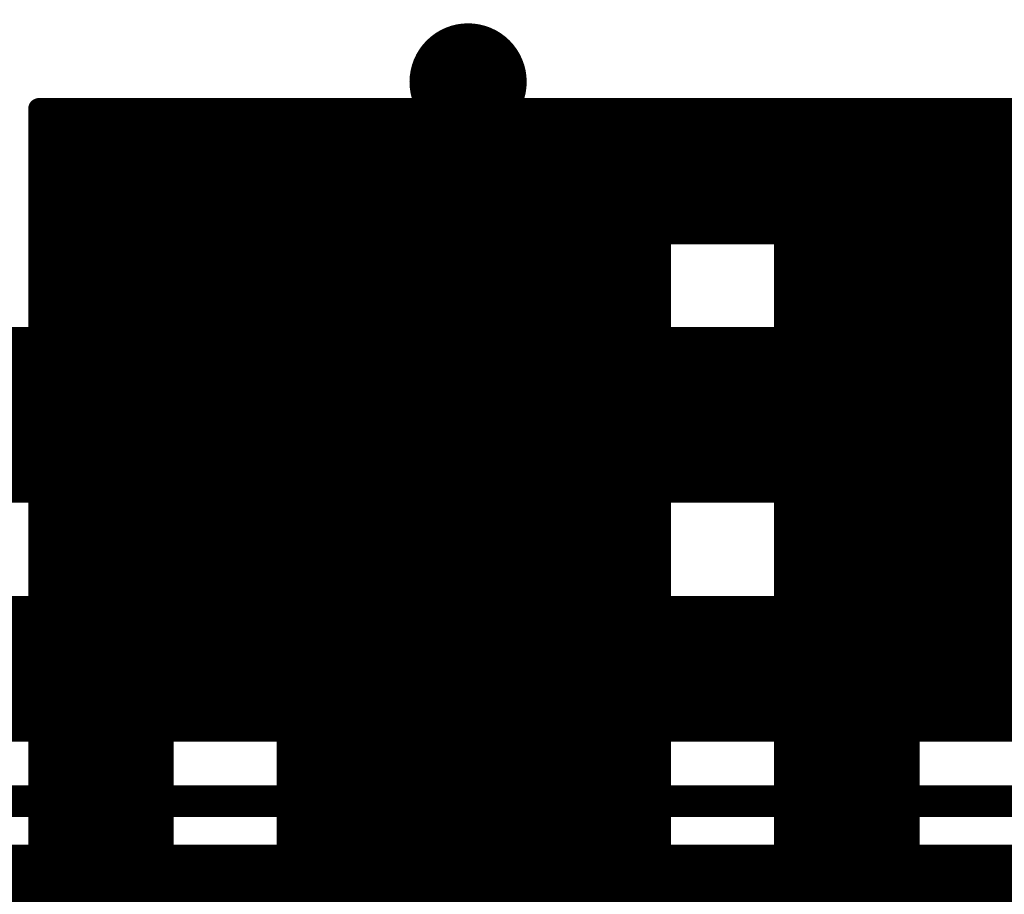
# Model space of a CAD drawing. Extents: x -13 to 79, y -40 to 78.
# Tile 86 of 96: x 30.88 to 35.58, y 40.58 to 44.75. Entities that reach past the tile are written whole.
import ezdxf

# ---------------------------------------------------------------- set-up
doc = ezdxf.new("R2010")
doc.units = 0
for name, color, linetype in [('16', 175, 'CONTINUOUS'), ('18', 82, 'CONTINUOUS'), ('21', 253, 'CONTINUOUS')]:
    doc.layers.add(name, color=color, linetype=linetype)

# ---------------------------------------------------------------- blocks, each defined once
blk = doc.blocks.new('ROUNDV')
at = {"const_width": 0.5}
blk.add_lwpolyline([(0, -0.25, 1), (0, 0.25, 1), (0, -0.25)], format="xyb", dxfattribs=at)

msp = doc.modelspace()

# ---------------------------------------------------------------- linework, layer by layer
at = {"layer": '16'}
for points, const_width in [([(50.165, 43.18), (24.765, 43.18)], 0.2032), ([(50.8, 42.545), (25.4, 42.545)], 0.2032), ([(22.606, 41.783), (51.435, 41.783)], 0.4064), ([(14.605, 41.021), (43.942, 41.021)], 0.1524)]:
    msp.add_lwpolyline(points, dxfattribs=dict(at, const_width=const_width))
at = {"layer": '21'}
for points, const_width in [([(32.385, 61.595, 0.4142), (3.175, 32.385)], 3.048), ([(30.9993, 44.3222, 1), (30.9485, 44.3222)], 0.0508), ([(30.9739, 44.3476, 1), (30.9739, 44.2968)], 0.0508), ([(30.9935, 44.3476, 1), (30.9935, 44.2968)], 0.0508), ([(31.0115, 44.3042, 1), (30.9755, 44.3401)], 0.0508), ([(30.9935, 44.2968, 1), (30.9935, 44.3476)], 0.0508), ([(31.1349, 44.3476, 1), (31.1349, 44.2968)], 0.0508), ([(31.1529, 44.3042, 1), (31.1169, 44.3401)], 0.0508), ([(31.1349, 44.2968, 1), (31.1349, 44.3476)], 0.0508), ([(31.2763, 44.3476, 1), (31.2763, 44.2968)], 0.0508), ([(31.2943, 44.3042, 1), (31.2584, 44.3401)], 0.0508), ([(31.2763, 44.2968, 1), (31.2763, 44.3476)], 0.0508), ([(31.4178, 44.3476, 1), (31.4178, 44.2968)], 0.0508), ([(31.4357, 44.3042, 1), (31.3998, 44.3401)], 0.0508), ([(31.4178, 44.2968, 1), (31.4178, 44.3476)], 0.0508), ([(31.5592, 44.3476, 1), (31.5592, 44.2968)], 0.0508), ([(31.5771, 44.3042, 1), (31.5412, 44.3401)], 0.0508), ([(31.5592, 44.2968, 1), (31.5592, 44.3476)], 0.0508), ([(31.7006, 44.3476, 1), (31.7006, 44.2968)], 0.0508), ([(31.7186, 44.3042, 1), (31.6826, 44.3401)], 0.0508), ([(31.7006, 44.2968, 1), (31.7006, 44.3476)], 0.0508), ([(31.842, 44.3476, 1), (31.842, 44.2968)], 0.0508), ([(31.86, 44.3042, 1), (31.8241, 44.3401)], 0.0508), ([(31.842, 44.2968, 1), (31.842, 44.3476)], 0.0508), ([(31.9834, 44.3476, 1), (31.9834, 44.2968)], 0.0508), ([(32.0014, 44.3042, 1), (31.9655, 44.3401)], 0.0508), ([(31.9834, 44.2968, 1), (31.9834, 44.3476)], 0.0508), ([(32.1249, 44.3476, 1), (32.1249, 44.2968)], 0.0508), ([(32.1428, 44.3042, 1), (32.1069, 44.3401)], 0.0508), ([(32.1249, 44.2968, 1), (32.1249, 44.3476)], 0.0508), ([(32.2663, 44.3476, 1), (32.2663, 44.2968)], 0.0508), ([(32.2842, 44.3042, 1), (32.2483, 44.3401)], 0.0508), ([(32.2663, 44.2968, 1), (32.2663, 44.3476)], 0.0508), ([(32.4077, 44.3476, 1), (32.4077, 44.2968)], 0.0508), ([(32.4257, 44.3042, 1), (32.3897, 44.3401)], 0.0508), ([(32.4077, 44.2968, 1), (32.4077, 44.3476)], 0.0508), ([(32.5491, 44.3476, 1), (32.5491, 44.2968)], 0.0508), ([(32.5671, 44.3042, 1), (32.5312, 44.3401)], 0.0508), ([(32.5491, 44.2968, 1), (32.5491, 44.3476)], 0.0508), ([(32.6905, 44.3476, 1), (32.6905, 44.2968)], 0.0508), ([(32.7085, 44.3042, 1), (32.6726, 44.3401)], 0.0508), ([(32.6905, 44.2968, 1), (32.6905, 44.3476)], 0.0508), ([(32.832, 44.3476, 1), (32.832, 44.2968)], 0.0508), ([(32.8499, 44.3042, 1), (32.814, 44.3401)], 0.0508), ([(32.832, 44.2968, 1), (32.832, 44.3476)], 0.0508), ([(32.9734, 44.3476, 1), (32.9734, 44.2968)], 0.0508), ([(32.9914, 44.3042, 1), (32.9554, 44.3401)], 0.0508), ([(32.9734, 44.2968, 1), (32.9734, 44.3476)], 0.0508), ([(33.1148, 44.3476, 1), (33.1148, 44.2968)], 0.0508), ([(33.1328, 44.3042, 1), (33.0968, 44.3401)], 0.0508), ([(33.1148, 44.2968, 1), (33.1148, 44.3476)], 0.0508), ([(33.2562, 44.3476, 1), (33.2562, 44.2968)], 0.0508), ([(33.2742, 44.3042, 1), (33.2383, 44.3401)], 0.0508), ([(33.2562, 44.2968, 1), (33.2562, 44.3476)], 0.0508), ([(33.3976, 44.3476, 1), (33.3976, 44.2968)], 0.0508), ([(33.4156, 44.3042, 1), (33.3797, 44.3401)], 0.0508), ([(33.3976, 44.2968, 1), (33.3976, 44.3476)], 0.0508), ([(33.5391, 44.3476, 1), (33.5391, 44.2968)], 0.0508), ([(33.557, 44.3042, 1), (33.5211, 44.3401)], 0.0508), ([(33.5391, 44.2968, 1), (33.5391, 44.3476)], 0.0508), ([(33.6805, 44.3476, 1), (33.6805, 44.2968)], 0.0508), ([(33.6985, 44.3042, 1), (33.6625, 44.3401)], 0.0508), ([(33.6805, 44.2968, 1), (33.6805, 44.3476)], 0.0508), ([(33.8219, 44.3476, 1), (33.8219, 44.2968)], 0.0508), ([(33.8399, 44.3042, 1), (33.804, 44.3401)], 0.0508), ([(33.8219, 44.2968, 1), (33.8219, 44.3476)], 0.0508), ([(33.9633, 44.3476, 1), (33.9633, 44.2968)], 0.0508), ([(33.9813, 44.3042, 1), (33.9454, 44.3401)], 0.0508), ([(33.9633, 44.2968, 1), (33.9633, 44.3476)], 0.0508), ([(34.1048, 44.3476, 1), (34.1048, 44.2968)], 0.0508), ([(34.1227, 44.3042, 1), (34.0868, 44.3401)], 0.0508), ([(34.1048, 44.2968, 1), (34.1048, 44.3476)], 0.0508), ([(34.2462, 44.3476, 1), (34.2462, 44.2968)], 0.0508), ([(34.2641, 44.3042, 1), (34.2282, 44.3401)], 0.0508), ([(34.2462, 44.2968, 1), (34.2462, 44.3476)], 0.0508), ([(34.3876, 44.3476, 1), (34.3876, 44.2968)], 0.0508), ([(34.4056, 44.3042, 1), (34.3696, 44.3401)], 0.0508), ([(34.3876, 44.2968, 1), (34.3876, 44.3476)], 0.0508), ([(34.529, 44.3476, 1), (34.529, 44.2968)], 0.0508), ([(34.547, 44.3042, 1), (34.5111, 44.3401)], 0.0508), ([(34.529, 44.2968, 1), (34.529, 44.3476)], 0.0508), ([(34.6704, 44.3476, 1), (34.6704, 44.2968)], 0.0508), ([(34.6884, 44.3042, 1), (34.6525, 44.3401)], 0.0508), ([(34.6704, 44.2968, 1), (34.6704, 44.3476)], 0.0508), ([(34.8119, 44.3476, 1), (34.8119, 44.2968)], 0.0508), ([(34.8298, 44.3042, 1), (34.7939, 44.3401)], 0.0508), ([(34.8119, 44.2968, 1), (34.8119, 44.3476)], 0.0508), ([(34.9533, 44.3476, 1), (34.9533, 44.2968)], 0.0508), ([(34.9713, 44.3042, 1), (34.9353, 44.3401)], 0.0508), ([(34.9533, 44.2968, 1), (34.9533, 44.3476)], 0.0508), ([(35.0947, 44.3476, 1), (35.0947, 44.2968)], 0.0508), ([(35.1127, 44.3042, 1), (35.0767, 44.3401)], 0.0508), ([(35.0947, 44.2968, 1), (35.0947, 44.3476)], 0.0508), ([(35.2361, 44.3476, 1), (35.2361, 44.2968)], 0.0508), ([(35.2541, 44.3042, 1), (35.2182, 44.3401)], 0.0508), ([(35.2361, 44.2968, 1), (35.2361, 44.3476)], 0.0508), ([(35.3775, 44.3476, 1), (35.3775, 44.2968)], 0.0508), ([(35.3955, 44.3042, 1), (35.3596, 44.3401)], 0.0508), ([(35.3775, 44.2968, 1), (35.3775, 44.3476)], 0.0508), ([(35.519, 44.3476, 1), (35.519, 44.2968)], 0.0508), ([(35.5369, 44.3042, 1), (35.501, 44.3401)], 0.0508), ([(35.519, 44.2968, 1), (35.519, 44.3476)], 0.0508), ([(30.9993, 44.3025, 1), (30.9485, 44.3025)], 0.0508), ([(30.9559, 44.3205, 1), (30.9918, 44.2846)], 0.0508), ([(30.9485, 44.3025, 1), (30.9993, 44.3025)], 0.0508), ([(30.9993, 44.1611, 1), (30.9485, 44.1611)], 0.0508), ([(30.9559, 44.1791, 1), (30.9918, 44.1432)], 0.0508), ([(30.9485, 44.1611, 1), (30.9993, 44.1611)], 0.0508), ([(30.9559, 44.0377, 1), (30.9918, 44.0017)], 0.0508), ([(30.9993, 44.0197, 1), (30.9485, 44.0197)], 0.0508), ([(30.9485, 44.0197, 1), (30.9993, 44.0197)], 0.0508), ([(30.9993, 43.8783, 1), (30.9485, 43.8783)], 0.0508), ([(30.9559, 43.8962, 1), (30.9918, 43.8603)], 0.0508), ([(30.9485, 43.8783, 1), (30.9993, 43.8783)], 0.0508), ([(30.9993, 43.7369, 1), (30.9485, 43.7369)], 0.0508), ([(30.9559, 43.7548, 1), (30.9918, 43.7189)], 0.0508), ([(30.9485, 43.7369, 1), (30.9993, 43.7369)], 0.0508), ([(33.9361, 43.7512, 1), (33.9361, 43.7004)], 0.0508), ([(33.9615, 43.7258, 1), (33.9107, 43.7258)], 0.0508), ([(34.074, 43.7512, 1), (34.074, 43.7004)], 0.0508), ([(34.0561, 43.7437, 1), (34.092, 43.7078)], 0.0508), ([(34.074, 43.7004, 1), (34.074, 43.7512)], 0.0508), ([(34.2154, 43.7512, 1), (34.2154, 43.7004)], 0.0508), ([(34.1975, 43.7437, 1), (34.2334, 43.7078)], 0.0508), ([(34.2154, 43.7004, 1), (34.2154, 43.7512)], 0.0508), ([(34.3569, 43.7512, 1), (34.3569, 43.7004)], 0.0508), ([(34.3389, 43.7437, 1), (34.3748, 43.7078)], 0.0508), ([(34.3569, 43.7004, 1), (34.3569, 43.7512)], 0.0508), ([(34.4983, 43.7512, 1), (34.4983, 43.7004)], 0.0508), ([(34.4803, 43.7437, 1), (34.5163, 43.7078)], 0.0508), ([(34.4983, 43.7004, 1), (34.4983, 43.7512)], 0.0508), ([(34.554, 43.7258, 1), (34.5032, 43.7258)], 0.0508), ([(34.5286, 43.7004, 1), (34.5286, 43.7512)], 0.0508), ([(34.554, 43.6146, 1), (34.5032, 43.6146)], 0.0508), ([(34.5106, 43.6326, 1), (34.5465, 43.5967)], 0.0508), ([(30.9993, 43.5954, 1), (30.9485, 43.5954)], 0.0508), ([(30.9559, 43.6134, 1), (30.9918, 43.5775)], 0.0508), ([(30.9485, 43.5954, 1), (30.9993, 43.5954)], 0.0508), ([(33.9615, 43.5879, 1), (33.9107, 43.5879)], 0.0508), ([(33.9107, 43.5879, 1), (33.9615, 43.5879)], 0.0508), ([(33.9541, 43.5699, 1), (33.9181, 43.6058)], 0.0508), ([(34.5032, 43.6146, 1), (34.554, 43.6146)], 0.0508), ([(34.5106, 43.4912, 1), (34.5465, 43.4552)], 0.0508), ([(34.554, 43.4732, 1), (34.5032, 43.4732)], 0.0508), ([(30.9993, 43.454, 1), (30.9485, 43.454)], 0.0508), ([(30.9559, 43.472, 1), (30.9918, 43.4361)], 0.0508), ([(30.9485, 43.454, 1), (30.9993, 43.454)], 0.0508), ([(33.9615, 43.4464, 1), (33.9107, 43.4464)], 0.0508), ([(33.9107, 43.4464, 1), (33.9615, 43.4464)], 0.0508), ([(33.9541, 43.4285, 1), (33.9181, 43.4644)], 0.0508), ([(34.5032, 43.4732, 1), (34.554, 43.4732)], 0.0508), ([(34.5106, 43.3498, 1), (34.5465, 43.3138)], 0.0508), ([(34.554, 43.3318, 1), (34.5032, 43.3318)], 0.0508), ([(30.9559, 43.3306, 1), (30.9918, 43.2946)], 0.0508), ([(30.9993, 43.3126, 1), (30.9485, 43.3126)], 0.0508), ([(30.9485, 43.3126, 1), (30.9993, 43.3126)], 0.0508), ([(33.9615, 43.305, 1), (33.9107, 43.305)], 0.0508), ([(33.9107, 43.305, 1), (33.9615, 43.305)], 0.0508), ([(33.9541, 43.287, 1), (33.9181, 43.323)], 0.0508), ([(34.5032, 43.3318, 1), (34.554, 43.3318)], 0.0508), ([(34.554, 43.1904, 1), (34.5032, 43.1904)], 0.0508), ([(34.5106, 43.2083, 1), (34.5465, 43.1724)], 0.0508), ([(30.936, 43.1587, 1), (30.936, 43.1079)], 0.0508), ([(30.954, 43.1154, 1), (30.918, 43.1513)], 0.0508), ([(30.936, 43.1079, 1), (30.936, 43.1587)], 0.0508), ([(30.9993, 43.1712, 1), (30.9485, 43.1712)], 0.0508), ([(30.9559, 43.1891, 1), (30.9918, 43.1532)], 0.0508), ([(30.9485, 43.1712, 1), (30.9993, 43.1712)], 0.0508), ([(30.9739, 43.1079, 1), (30.9739, 43.1587)], 0.0508), ([(33.9615, 43.1636, 1), (33.9107, 43.1636)], 0.0508), ([(33.9107, 43.1636, 1), (33.9615, 43.1636)], 0.0508), ([(33.9361, 43.1587, 1), (33.9361, 43.1079)], 0.0508), ([(33.9541, 43.1456, 1), (33.9181, 43.1815)], 0.0508), ([(34.0473, 43.1587, 1), (34.0473, 43.1079)], 0.0508), ([(34.0652, 43.1154, 1), (34.0293, 43.1513)], 0.0508), ([(34.0473, 43.1079, 1), (34.0473, 43.1587)], 0.0508), ([(34.1887, 43.1587, 1), (34.1887, 43.1079)], 0.0508), ([(34.2067, 43.1154, 1), (34.1707, 43.1513)], 0.0508), ([(34.1887, 43.1079, 1), (34.1887, 43.1587)], 0.0508), ([(34.3301, 43.1587, 1), (34.3301, 43.1079)], 0.0508), ([(34.3481, 43.1154, 1), (34.3121, 43.1513)], 0.0508), ([(34.3301, 43.1079, 1), (34.3301, 43.1587)], 0.0508), ([(34.4715, 43.1587, 1), (34.4715, 43.1079)], 0.0508), ([(34.4895, 43.1154, 1), (34.4536, 43.1513)], 0.0508), ([(34.4715, 43.1079, 1), (34.4715, 43.1587)], 0.0508), ([(34.5032, 43.1904, 1), (34.554, 43.1904)], 0.0508), ([(34.5286, 43.1079, 1), (34.5286, 43.1587)], 0.0508), ([(30.9485, 43.1333, 1), (30.9993, 43.1333)], 0.0508), ([(33.9107, 43.1333, 1), (33.9615, 43.1333)], 0.0508), ([(34.5032, 43.1333, 1), (34.554, 43.1333)], 0.0508), ([(30.9092, 42.5662, 1), (30.9092, 42.5155)], 0.0508), ([(30.8912, 42.5588, 1), (30.9272, 42.5229)], 0.0508), ([(30.9092, 42.5155, 1), (30.9092, 42.5662)], 0.0508), ([(30.9993, 42.5408, 1), (30.9485, 42.5408)], 0.0508), ([(30.9739, 42.5155, 1), (30.9739, 42.5662)], 0.0508), ([(33.9615, 42.5408, 1), (33.9107, 42.5408)], 0.0508), ([(33.9361, 42.5662, 1), (33.9361, 42.5155)], 0.0508), ([(34.0205, 42.5662, 1), (34.0205, 42.5155)], 0.0508), ([(34.0025, 42.5588, 1), (34.0384, 42.5229)], 0.0508), ([(34.0205, 42.5155, 1), (34.0205, 42.5662)], 0.0508), ([(34.1439, 42.5588, 1), (34.1799, 42.5229)], 0.0508), ([(34.1619, 42.5662, 1), (34.1619, 42.5155)], 0.0508), ([(34.1619, 42.5155, 1), (34.1619, 42.5662)], 0.0508), ([(34.3033, 42.5662, 1), (34.3033, 42.5155)], 0.0508), ([(34.2854, 42.5588, 1), (34.3213, 42.5229)], 0.0508), ([(34.3033, 42.5155, 1), (34.3033, 42.5662)], 0.0508), ([(34.4447, 42.5662, 1), (34.4447, 42.5155)], 0.0508), ([(34.4268, 42.5588, 1), (34.4627, 42.5229)], 0.0508), ([(34.4447, 42.5155, 1), (34.4447, 42.5662)], 0.0508), ([(34.554, 42.5408, 1), (34.5032, 42.5408)], 0.0508), ([(34.5286, 42.5155, 1), (34.5286, 42.5662)], 0.0508), ([(34.554, 42.4833, 1), (34.5032, 42.4833)], 0.0508), ([(34.5106, 42.5012, 1), (34.5465, 42.4653)], 0.0508), ([(30.9993, 42.4641, 1), (30.9485, 42.4641)], 0.0508), ([(30.9559, 42.482, 1), (30.9918, 42.4461)], 0.0508), ([(30.9485, 42.4641, 1), (30.9993, 42.4641)], 0.0508), ([(33.9615, 42.4565, 1), (33.9107, 42.4565)], 0.0508), ([(33.9107, 42.4565, 1), (33.9615, 42.4565)], 0.0508), ([(33.9541, 42.4385, 1), (33.9181, 42.4744)], 0.0508), ([(34.5032, 42.4833, 1), (34.554, 42.4833)], 0.0508), ([(34.554, 42.3418, 1), (34.5032, 42.3418)], 0.0508), ([(34.5106, 42.3598, 1), (34.5465, 42.3239)], 0.0508), ([(30.9993, 42.3226, 1), (30.9485, 42.3226)], 0.0508), ([(30.9559, 42.3406, 1), (30.9918, 42.3047)], 0.0508), ([(30.9485, 42.3226, 1), (30.9993, 42.3226)], 0.0508), ([(33.9615, 42.3151, 1), (33.9107, 42.3151)], 0.0508), ([(33.9107, 42.3151, 1), (33.9615, 42.3151)], 0.0508), ([(33.9541, 42.2971, 1), (33.9181, 42.333)], 0.0508), ([(34.5032, 42.3418, 1), (34.554, 42.3418)], 0.0508), ([(34.554, 42.2004, 1), (34.5032, 42.2004)], 0.0508), ([(34.5106, 42.2184, 1), (34.5465, 42.1825)], 0.0508), ([(30.9993, 42.1812, 1), (30.9485, 42.1812)], 0.0508), ([(30.9559, 42.1992, 1), (30.9918, 42.1633)], 0.0508), ([(30.9485, 42.1812, 1), (30.9993, 42.1812)], 0.0508), ([(33.9615, 42.1736, 1), (33.9107, 42.1736)], 0.0508), ([(33.9107, 42.1736, 1), (33.9615, 42.1736)], 0.0508), ([(33.9541, 42.1557, 1), (33.9181, 42.1916)], 0.0508), ([(34.5032, 42.2004, 1), (34.554, 42.2004)], 0.0508), ([(34.5106, 42.077, 1), (34.5465, 42.041)], 0.0508), ([(34.554, 42.059, 1), (34.5032, 42.059)], 0.0508), ([(30.9559, 42.0578, 1), (30.9918, 42.0218)], 0.0508), ([(30.9993, 42.0398, 1), (30.9485, 42.0398)], 0.0508), ([(30.9485, 42.0398, 1), (30.9993, 42.0398)], 0.0508), ([(33.9615, 42.0322, 1), (33.9107, 42.0322)], 0.0508), ([(33.9107, 42.0322, 1), (33.9615, 42.0322)], 0.0508), ([(33.9541, 42.0142, 1), (33.9181, 42.0502)], 0.0508), ([(34.5032, 42.059, 1), (34.554, 42.059)], 0.0508), ([(30.8825, 41.9738, 1), (30.8825, 41.923)], 0.0508), ([(30.9004, 41.9304, 1), (30.8645, 41.9664)], 0.0508), ([(30.8825, 41.923, 1), (30.8825, 41.9738)], 0.0508), ([(30.9485, 41.9484, 1), (30.9993, 41.9484)], 0.0508), ([(30.9739, 41.923, 1), (30.9739, 41.9738)], 0.0508), ([(33.9361, 41.9738, 1), (33.9361, 41.923)], 0.0508), ([(33.9107, 41.9484, 1), (33.9615, 41.9484)], 0.0508), ([(33.9937, 41.9738, 1), (33.9937, 41.923)], 0.0508), ([(34.0117, 41.9304, 1), (33.9758, 41.9664)], 0.0508), ([(33.9937, 41.923, 1), (33.9937, 41.9738)], 0.0508), ([(34.1352, 41.9738, 1), (34.1352, 41.923)], 0.0508), ([(34.1531, 41.9304, 1), (34.1172, 41.9664)], 0.0508), ([(34.1352, 41.923, 1), (34.1352, 41.9738)], 0.0508), ([(34.2766, 41.9738, 1), (34.2766, 41.923)], 0.0508), ([(34.2945, 41.9304, 1), (34.2586, 41.9664)], 0.0508), ([(34.2766, 41.923, 1), (34.2766, 41.9738)], 0.0508), ([(34.418, 41.9738, 1), (34.418, 41.923)], 0.0508), ([(34.436, 41.9304, 1), (34.4, 41.9664)], 0.0508), ([(34.418, 41.923, 1), (34.418, 41.9738)], 0.0508), ([(34.5032, 41.9484, 1), (34.554, 41.9484)], 0.0508), ([(34.5286, 41.923, 1), (34.5286, 41.9738)], 0.0508), ([(30.8377, 41.3739, 1), (30.8737, 41.338)], 0.0508), ([(30.8557, 41.3306, 1), (30.8557, 41.3814)], 0.0508), ([(30.9993, 41.356, 1), (30.9485, 41.356)], 0.0508), ([(30.9739, 41.3306, 1), (30.9739, 41.3814)], 0.0508), ([(31.5663, 41.3814, 1), (31.5663, 41.3306)], 0.0508), ([(31.5917, 41.356, 1), (31.5409, 41.356)], 0.0508), ([(31.7042, 41.3814, 1), (31.7042, 41.3306)], 0.0508), ([(31.6863, 41.3739, 1), (31.7222, 41.338)], 0.0508), ([(31.7042, 41.3306, 1), (31.7042, 41.3814)], 0.0508), ([(31.8457, 41.3814, 1), (31.8457, 41.3306)], 0.0508), ([(31.8277, 41.3739, 1), (31.8636, 41.338)], 0.0508), ([(31.8457, 41.3306, 1), (31.8457, 41.3814)], 0.0508), ([(31.9871, 41.3814, 1), (31.9871, 41.3306)], 0.0508), ([(31.9691, 41.3739, 1), (32.005, 41.338)], 0.0508), ([(31.9871, 41.3306, 1), (31.9871, 41.3814)], 0.0508), ([(32.1285, 41.3814, 1), (32.1285, 41.3306)], 0.0508), ([(32.1105, 41.3739, 1), (32.1465, 41.338)], 0.0508), ([(32.1285, 41.3306, 1), (32.1285, 41.3814)], 0.0508), ([(32.1842, 41.356, 1), (32.1334, 41.356)], 0.0508), ([(32.1588, 41.3306, 1), (32.1588, 41.3814)], 0.0508), ([(33.9361, 41.3814, 1), (33.9361, 41.3306)], 0.0508), ([(33.9615, 41.356, 1), (33.9107, 41.356)], 0.0508), ([(33.967, 41.3814, 1), (33.967, 41.3306)], 0.0508), ([(33.949, 41.3739, 1), (33.9849, 41.338)], 0.0508), ([(33.967, 41.3306, 1), (33.967, 41.3814)], 0.0508), ([(34.1084, 41.3814, 1), (34.1084, 41.3306)], 0.0508), ([(34.0904, 41.3739, 1), (34.1264, 41.338)], 0.0508), ([(34.1084, 41.3306, 1), (34.1084, 41.3814)], 0.0508), ([(34.2498, 41.3814, 1), (34.2498, 41.3306)], 0.0508), ([(34.2319, 41.3739, 1), (34.2678, 41.338)], 0.0508), ([(34.2498, 41.3306, 1), (34.2498, 41.3814)], 0.0508), ([(34.3912, 41.3814, 1), (34.3912, 41.3306)], 0.0508), ([(34.3733, 41.3739, 1), (34.4092, 41.338)], 0.0508), ([(34.3912, 41.3306, 1), (34.3912, 41.3814)], 0.0508), ([(34.554, 41.356, 1), (34.5032, 41.356)], 0.0508), ([(34.554, 41.3519, 1), (34.5032, 41.3519)], 0.0508), ([(34.5286, 41.3306, 1), (34.5286, 41.3814)], 0.0508), ([(35.121, 41.3814, 1), (35.121, 41.3306)], 0.0508), ([(35.1464, 41.356, 1), (35.0956, 41.356)], 0.0508), ([(35.2398, 41.3814, 1), (35.2398, 41.3306)], 0.0508), ([(35.2218, 41.3739, 1), (35.2577, 41.338)], 0.0508), ([(35.2398, 41.3306, 1), (35.2398, 41.3814)], 0.0508), ([(35.3812, 41.3814, 1), (35.3812, 41.3306)], 0.0508), ([(35.3632, 41.3739, 1), (35.3992, 41.338)], 0.0508), ([(35.3812, 41.3306, 1), (35.3812, 41.3814)], 0.0508), ([(35.5226, 41.3814, 1), (35.5226, 41.3306)], 0.0508), ([(35.5046, 41.3739, 1), (35.5406, 41.338)], 0.0508), ([(35.5226, 41.3306, 1), (35.5226, 41.3814)], 0.0508), ([(30.9559, 41.3507, 1), (30.9918, 41.3147)], 0.0508), ([(30.9993, 41.3327, 1), (30.9485, 41.3327)], 0.0508), ([(30.9485, 41.3327, 1), (30.9993, 41.3327)], 0.0508), ([(33.9615, 41.3251, 1), (33.9107, 41.3251)], 0.0508), ([(33.9541, 41.3071, 1), (33.9181, 41.3431)], 0.0508), ([(34.5106, 41.3699, 1), (34.5465, 41.3339)], 0.0508), ([(34.5032, 41.3519, 1), (34.554, 41.3519)], 0.0508), ([(33.9107, 41.3251, 1), (33.9615, 41.3251)], 0.0508), ([(31.5917, 41.2181, 1), (31.5409, 41.2181)], 0.0508), ([(31.5843, 41.2001, 1), (31.5484, 41.236)], 0.0508), ([(32.1408, 41.2628, 1), (32.1767, 41.2268)], 0.0508), ([(32.1842, 41.2448, 1), (32.1334, 41.2448)], 0.0508), ([(32.1334, 41.2448, 1), (32.1842, 41.2448)], 0.0508), ([(34.554, 41.2105, 1), (34.5032, 41.2105)], 0.0508), ([(35.1464, 41.2372, 1), (35.0956, 41.2372)], 0.0508), ([(35.0956, 41.2372, 1), (35.1464, 41.2372)], 0.0508), ([(35.139, 41.2193, 1), (35.1031, 41.2552)], 0.0508), ([(30.9993, 41.1913, 1), (30.9485, 41.1913)], 0.0508), ([(30.9559, 41.2092, 1), (30.9918, 41.1733)], 0.0508), ([(30.9485, 41.1913, 1), (30.9993, 41.1913)], 0.0508), ([(31.5409, 41.2181, 1), (31.5917, 41.2181)], 0.0508), ([(33.9615, 41.1837, 1), (33.9107, 41.1837)], 0.0508), ([(33.9541, 41.1657, 1), (33.9181, 41.2017)], 0.0508), ([(34.5106, 41.2284, 1), (34.5465, 41.1925)], 0.0508), ([(34.5032, 41.2105, 1), (34.554, 41.2105)], 0.0508), ([(33.9107, 41.1837, 1), (33.9615, 41.1837)], 0.0508), ([(31.5917, 41.0766, 1), (31.5409, 41.0766)], 0.0508), ([(31.5843, 41.0587, 1), (31.5484, 41.0946)], 0.0508), ([(32.1408, 41.1214, 1), (32.1767, 41.0854)], 0.0508), ([(32.1842, 41.1034, 1), (32.1334, 41.1034)], 0.0508), ([(32.1334, 41.1034, 1), (32.1842, 41.1034)], 0.0508), ([(34.554, 41.0691, 1), (34.5032, 41.0691)], 0.0508), ([(35.1464, 41.0958, 1), (35.0956, 41.0958)], 0.0508), ([(35.0956, 41.0958, 1), (35.1464, 41.0958)], 0.0508), ([(35.139, 41.0778, 1), (35.1031, 41.1138)], 0.0508), ([(30.9993, 41.0498, 1), (30.9485, 41.0498)], 0.0508), ([(30.9559, 41.0678, 1), (30.9918, 41.0319)], 0.0508), ([(30.9485, 41.0498, 1), (30.9993, 41.0498)], 0.0508), ([(31.5409, 41.0766, 1), (31.5917, 41.0766)], 0.0508), ([(33.9615, 41.0423, 1), (33.9107, 41.0423)], 0.0508), ([(33.9541, 41.0243, 1), (33.9181, 41.0602)], 0.0508), ([(34.5106, 41.087, 1), (34.5465, 41.0511)], 0.0508), ([(34.5032, 41.0691, 1), (34.554, 41.0691)], 0.0508), ([(33.9107, 41.0423, 1), (33.9615, 41.0423)], 0.0508), ([(31.5917, 40.9352, 1), (31.5409, 40.9352)], 0.0508), ([(31.5843, 40.9172, 1), (31.5484, 40.9532)], 0.0508), ([(32.1842, 40.962, 1), (32.1334, 40.962)], 0.0508), ([(32.1408, 40.9799, 1), (32.1767, 40.944)], 0.0508), ([(32.1334, 40.962, 1), (32.1842, 40.962)], 0.0508), ([(34.554, 40.9276, 1), (34.5032, 40.9276)], 0.0508), ([(35.1464, 40.9544, 1), (35.0956, 40.9544)], 0.0508), ([(35.0956, 40.9544, 1), (35.1464, 40.9544)], 0.0508), ([(35.139, 40.9364, 1), (35.1031, 40.9723)], 0.0508), ([(30.9993, 40.9084, 1), (30.9485, 40.9084)], 0.0508), ([(30.9559, 40.9264, 1), (30.9918, 40.8905)], 0.0508), ([(30.9485, 40.9084, 1), (30.9993, 40.9084)], 0.0508), ([(31.5409, 40.9352, 1), (31.5917, 40.9352)], 0.0508), ([(33.9615, 40.9008, 1), (33.9107, 40.9008)], 0.0508), ([(33.9541, 40.8829, 1), (33.9181, 40.9188)], 0.0508), ([(34.5106, 40.9456, 1), (34.5465, 40.9097)], 0.0508), ([(34.5032, 40.9276, 1), (34.554, 40.9276)], 0.0508), ([(33.9107, 40.9008, 1), (33.9615, 40.9008)], 0.0508), ([(31.5917, 40.7938, 1), (31.5409, 40.7938)], 0.0508), ([(31.5843, 40.7758, 1), (31.5484, 40.8118)], 0.0508), ([(32.1842, 40.8206, 1), (32.1334, 40.8206)], 0.0508), ([(32.1408, 40.8385, 1), (32.1767, 40.8026)], 0.0508), ([(32.1334, 40.8206, 1), (32.1842, 40.8206)], 0.0508), ([(34.554, 40.7862, 1), (34.5032, 40.7862)], 0.0508), ([(35.1464, 40.813, 1), (35.0956, 40.813)], 0.0508), ([(35.0956, 40.813, 1), (35.1464, 40.813)], 0.0508), ([(35.139, 40.795, 1), (35.1031, 40.8309)], 0.0508), ([(30.9703, 40.7889, 1), (30.9703, 40.7381)], 0.0508), ([(30.9559, 40.785, 1), (30.9918, 40.749)], 0.0508), ([(30.9993, 40.767, 1), (30.9485, 40.767)], 0.0508), ([(30.9485, 40.767, 1), (30.9993, 40.767)], 0.0508), ([(30.9485, 40.7635, 1), (30.9993, 40.7635)], 0.0508), ([(30.9883, 40.7455, 1), (30.9524, 40.7815)], 0.0508), ([(30.9703, 40.7381, 1), (30.9703, 40.7889)], 0.0508), ([(30.9739, 40.7381, 1), (30.9739, 40.7889)], 0.0508), ([(31.5409, 40.7938, 1), (31.5917, 40.7938)], 0.0508), ([(31.5663, 40.7889, 1), (31.5663, 40.7381)], 0.0508), ([(31.5409, 40.7635, 1), (31.5917, 40.7635)], 0.0508), ([(31.6775, 40.7889, 1), (31.6775, 40.7381)], 0.0508), ([(31.6954, 40.7455, 1), (31.6595, 40.7815)], 0.0508), ([(31.6775, 40.7381, 1), (31.6775, 40.7889)], 0.0508), ([(31.8189, 40.7889, 1), (31.8189, 40.7381)], 0.0508), ([(31.8368, 40.7455, 1), (31.8009, 40.7815)], 0.0508), ([(31.8189, 40.7381, 1), (31.8189, 40.7889)], 0.0508), ([(31.9603, 40.7889, 1), (31.9603, 40.7381)], 0.0508), ([(31.9783, 40.7455, 1), (31.9423, 40.7815)], 0.0508), ([(31.9603, 40.7381, 1), (31.9603, 40.7889)], 0.0508), ([(32.1017, 40.7889, 1), (32.1017, 40.7381)], 0.0508), ([(32.1197, 40.7455, 1), (32.0837, 40.7815)], 0.0508), ([(32.1017, 40.7381, 1), (32.1017, 40.7889)], 0.0508), ([(32.1334, 40.7635, 1), (32.1842, 40.7635)], 0.0508), ([(32.1588, 40.7381, 1), (32.1588, 40.7889)], 0.0508), ([(33.9361, 40.7889, 1), (33.9361, 40.7381)], 0.0508), ([(33.9107, 40.7635, 1), (33.9615, 40.7635)], 0.0508), ([(33.9402, 40.7889, 1), (33.9402, 40.7381)], 0.0508), ([(33.9582, 40.7455, 1), (33.9222, 40.7815)], 0.0508), ([(33.9402, 40.7381, 1), (33.9402, 40.7889)], 0.0508), ([(34.0816, 40.7889, 1), (34.0816, 40.7381)], 0.0508), ([(34.0996, 40.7455, 1), (34.0636, 40.7815)], 0.0508), ([(34.0816, 40.7381, 1), (34.0816, 40.7889)], 0.0508), ([(34.223, 40.7889, 1), (34.223, 40.7381)], 0.0508), ([(34.241, 40.7455, 1), (34.2051, 40.7815)], 0.0508), ([(34.223, 40.7381, 1), (34.223, 40.7889)], 0.0508), ([(34.3645, 40.7889, 1), (34.3645, 40.7381)], 0.0508), ([(34.3824, 40.7455, 1), (34.3465, 40.7815)], 0.0508), ([(34.3645, 40.7381, 1), (34.3645, 40.7889)], 0.0508), ([(34.5059, 40.7889, 1), (34.5059, 40.7381)], 0.0508), ([(34.5238, 40.7455, 1), (34.4879, 40.7815)], 0.0508), ([(34.5106, 40.8042, 1), (34.5465, 40.7682)], 0.0508), ([(34.5032, 40.7862, 1), (34.554, 40.7862)], 0.0508), ([(34.5032, 40.7635, 1), (34.554, 40.7635)], 0.0508), ([(34.5059, 40.7381, 1), (34.5059, 40.7889)], 0.0508), ([(34.5286, 40.7381, 1), (34.5286, 40.7889)], 0.0508), ([(35.121, 40.7889, 1), (35.121, 40.7381)], 0.0508), ([(35.0956, 40.7635, 1), (35.1464, 40.7635)], 0.0508), ([(35.213, 40.7889, 1), (35.213, 40.7381)], 0.0508), ([(35.2309, 40.7455, 1), (35.195, 40.7815)], 0.0508), ([(35.213, 40.7381, 1), (35.213, 40.7889)], 0.0508), ([(35.3544, 40.7889, 1), (35.3544, 40.7381)], 0.0508), ([(35.3724, 40.7455, 1), (35.3364, 40.7815)], 0.0508), ([(35.3544, 40.7381, 1), (35.3544, 40.7889)], 0.0508), ([(35.4958, 40.7889, 1), (35.4958, 40.7381)], 0.0508), ([(35.5138, 40.7455, 1), (35.4779, 40.7815)], 0.0508), ([(35.4958, 40.7381, 1), (35.4958, 40.7889)], 0.0508)]:
    msp.add_lwpolyline(points, format="xyb", dxfattribs=dict(at, const_width=const_width))
at = {"layer": '21', "const_width": 0.1016}
for points in [[(30.4314, 41.356), (33.3976, 44.3222)], [(30.485, 42.5408), (32.2663, 44.3222)], [(30.5729, 41.356), (33.5391, 44.3222)], [(30.6264, 42.5408), (32.4077, 44.3222)], [(30.7143, 41.356), (33.6805, 44.3222)], [(30.7678, 42.5408), (32.5491, 44.3222)], [(30.8557, 41.356), (33.8219, 44.3222)], [(30.9092, 42.5408), (32.6905, 44.3222)], [(30.9739, 44.3025), (30.9739, 44.3222)], [(30.9739, 44.3222), (30.9935, 44.3222)], [(30.9739, 44.3025), (30.9935, 44.3222)], [(30.9739, 44.1611), (31.1349, 44.3222)], [(30.9739, 44.0197), (31.2763, 44.3222)], [(30.9739, 43.8783), (31.4178, 44.3222)], [(30.9739, 43.7369), (31.5592, 44.3222)], [(30.9739, 43.5954), (31.7006, 44.3222)], [(30.9739, 43.454), (31.842, 44.3222)], [(30.9739, 43.3126), (31.9834, 44.3222)], [(30.9739, 43.1712), (32.1249, 44.3222)], [(30.9739, 42.4641), (32.832, 44.3222)], [(30.9739, 42.3226), (32.9734, 44.3222)], [(30.9739, 42.1812), (33.1148, 44.3222)], [(30.9739, 42.0398), (33.2562, 44.3222)], [(30.9739, 41.3327), (33.9633, 44.3222)], [(30.9739, 41.1913), (34.1048, 44.3222)], [(30.9739, 41.0498), (34.2462, 44.3222)], [(30.9739, 40.9084), (34.3876, 44.3222)], [(30.9739, 40.767), (34.529, 44.3222)], [(30.9935, 44.3222), (31.1349, 44.3222)], [(31.1349, 44.3222), (31.2763, 44.3222)], [(31.2763, 44.3222), (31.4178, 44.3222)], [(31.4178, 44.3222), (31.5592, 44.3222)], [(31.5592, 44.3222), (31.7006, 44.3222)], [(31.7006, 44.3222), (31.842, 44.3222)], [(31.842, 44.3222), (31.9834, 44.3222)], [(31.9834, 44.3222), (32.1249, 44.3222)], [(32.1249, 44.3222), (32.2663, 44.3222)], [(32.2663, 44.3222), (32.4077, 44.3222)], [(32.4077, 44.3222), (32.5491, 44.3222)], [(32.5491, 44.3222), (32.6905, 44.3222)], [(32.6905, 44.3222), (32.832, 44.3222)], [(32.832, 44.3222), (32.9734, 44.3222)], [(32.9734, 44.3222), (33.1148, 44.3222)], [(33.1148, 44.3222), (33.2562, 44.3222)], [(33.2562, 44.3222), (33.3976, 44.3222)], [(33.3976, 44.3222), (33.5391, 44.3222)], [(33.5391, 44.3222), (33.6805, 44.3222)], [(33.6805, 44.3222), (33.8219, 44.3222)], [(33.8219, 44.3222), (33.9633, 44.3222)], [(33.9633, 44.3222), (34.1048, 44.3222)], [(33.967, 41.356), (36.9332, 44.3222)], [(34.0205, 42.5408), (35.8018, 44.3222)], [(34.074, 43.7258), (34.6704, 44.3222)], [(34.1048, 44.3222), (34.2462, 44.3222)], [(34.1084, 41.356), (37.0746, 44.3222)], [(34.1619, 42.5408), (35.9432, 44.3222)], [(34.2154, 43.7258), (34.8119, 44.3222)], [(34.2462, 44.3222), (34.3876, 44.3222)], [(34.2498, 41.356), (37.216, 44.3222)], [(34.3033, 42.5408), (36.0847, 44.3222)], [(34.3569, 43.7258), (34.9533, 44.3222)], [(34.3876, 44.3222), (34.529, 44.3222)], [(34.3912, 41.356), (37.3575, 44.3222)], [(34.4447, 42.5408), (36.2261, 44.3222)], [(34.4983, 43.7258), (35.0947, 44.3222)], [(34.5286, 43.6146), (35.2361, 44.3222)], [(34.5286, 43.4732), (35.3775, 44.3222)], [(34.5286, 43.3318), (35.519, 44.3222)], [(34.5286, 43.1904), (35.6604, 44.3222)], [(34.5286, 42.4833), (36.3675, 44.3222)], [(34.5286, 42.3418), (36.5089, 44.3222)], [(34.5286, 42.2004), (36.6503, 44.3222)], [(34.5286, 42.059), (36.7918, 44.3222)], [(34.5286, 41.3519), (37.4989, 44.3222)], [(34.5286, 41.2105), (37.6403, 44.3222)], [(34.5286, 41.0691), (37.7817, 44.3222)], [(34.5286, 40.9276), (37.9231, 44.3222)], [(34.5286, 40.7862), (38.0646, 44.3222)], [(34.529, 44.3222), (34.6704, 44.3222)], [(34.6704, 44.3222), (34.8119, 44.3222)], [(34.8119, 44.3222), (34.9533, 44.3222)], [(34.9533, 44.3222), (35.0947, 44.3222)], [(35.0947, 44.3222), (35.2361, 44.3222)], [(35.2361, 44.3222), (35.3775, 44.3222)], [(35.2398, 41.356), (38.206, 44.3222)], [(35.3775, 44.3222), (35.519, 44.3222)], [(35.3812, 41.356), (38.3474, 44.3222)], [(35.519, 44.3222), (35.6604, 44.3222)], [(35.5226, 41.356), (38.4888, 44.3222)], [(30.9739, 44.1611), (30.9739, 44.3025)], [(35.1862, 40.1711), (39.2705, 44.2553)], [(30.9739, 44.0197), (30.9739, 44.1611)], [(30.9739, 43.8783), (30.9739, 44.0197)], [(30.9739, 43.7369), (30.9739, 43.8783)], [(30.9739, 43.5954), (30.9739, 43.7369)], [(34.074, 43.7258), (33.9361, 43.7258)], [(33.9361, 43.7258), (33.9361, 43.5879)], [(34.2154, 43.7258), (34.074, 43.7258)], [(34.3569, 43.7258), (34.2154, 43.7258)], [(34.4983, 43.7258), (34.3569, 43.7258)], [(34.5286, 43.7258), (34.4983, 43.7258)], [(34.5286, 43.6146), (34.5286, 43.7258)], [(34.5286, 43.4732), (34.5286, 43.6146)], [(30.9739, 43.454), (30.9739, 43.5954)], [(31.7042, 41.356), (33.9361, 43.5879)], [(33.9361, 43.5879), (33.9361, 43.4464)], [(34.5286, 43.3318), (34.5286, 43.4732)], [(30.9739, 43.3126), (30.9739, 43.454)], [(31.8457, 41.356), (33.9361, 43.4464)], [(33.9361, 43.4464), (33.9361, 43.305)], [(34.5286, 43.1904), (34.5286, 43.3318)], [(30.9739, 43.1712), (30.9739, 43.3126)], [(31.9871, 41.356), (33.9361, 43.305)], [(33.9361, 43.305), (33.9361, 43.1636)], [(34.5286, 43.1333), (34.5286, 43.1904)], [(28.6041, 40.8014), (30.936, 43.1333)], [(30.7946, 43.1333), (30.936, 43.1333)], [(30.936, 43.1333), (30.9739, 43.1333)], [(30.9739, 43.1333), (30.9739, 43.1712)], [(32.1285, 41.356), (33.9361, 43.1636)], [(32.1588, 41.2448), (34.0473, 43.1333)], [(32.1588, 41.1034), (34.1887, 43.1333)], [(32.1588, 40.962), (34.3301, 43.1333)], [(32.1588, 40.8206), (34.4715, 43.1333)], [(33.9361, 43.1636), (33.9361, 43.1333)], [(33.9361, 43.1333), (34.0473, 43.1333)], [(34.0473, 43.1333), (34.1887, 43.1333)], [(34.1887, 43.1333), (34.3301, 43.1333)], [(34.3301, 43.1333), (34.4715, 43.1333)], [(34.4715, 43.1333), (34.5286, 43.1333)], [(30.9092, 42.5408), (30.7678, 42.5408)], [(30.9739, 42.5408), (30.9092, 42.5408)], [(30.9739, 42.4641), (30.9739, 42.5408)], [(34.0205, 42.5408), (33.9361, 42.5408)], [(33.9361, 42.5408), (33.9361, 42.4565)], [(34.1619, 42.5408), (34.0205, 42.5408)], [(34.3033, 42.5408), (34.1619, 42.5408)], [(34.4447, 42.5408), (34.3033, 42.5408)], [(34.5286, 42.5408), (34.4447, 42.5408)], [(34.5286, 42.4833), (34.5286, 42.5408)], [(34.5286, 42.3418), (34.5286, 42.4833)], [(30.9739, 42.3226), (30.9739, 42.4641)], [(31.6507, 40.1711), (33.9361, 42.4565)], [(33.9361, 42.4565), (33.9361, 42.3151)], [(34.5286, 42.2004), (34.5286, 42.3418)], [(30.9739, 42.1812), (30.9739, 42.3226)], [(31.7921, 40.1711), (33.9361, 42.3151)], [(33.9361, 42.3151), (33.9361, 42.1736)], [(34.5286, 42.059), (34.5286, 42.2004)], [(30.9739, 42.0398), (30.9739, 42.1812)], [(31.9335, 40.1711), (33.9361, 42.1736)], [(33.9361, 42.1736), (33.9361, 42.0322)], [(34.5286, 41.9484), (34.5286, 42.059)], [(30.9739, 41.9484), (30.9739, 42.0398)], [(32.075, 40.1711), (33.9361, 42.0322)], [(33.9361, 42.0322), (33.9361, 41.9484)], [(28.6041, 39.67), (30.8825, 41.9484)], [(30.741, 41.9484), (30.8825, 41.9484)], [(30.8825, 41.9484), (30.9739, 41.9484)], [(32.1588, 40.1134), (33.9937, 41.9484)], [(32.1588, 39.972), (34.1352, 41.9484)], [(32.1588, 39.8306), (34.2766, 41.9484)], [(32.1588, 39.6892), (34.418, 41.9484)], [(33.9361, 41.9484), (33.9937, 41.9484)], [(33.9937, 41.9484), (34.1352, 41.9484)], [(34.1352, 41.9484), (34.2766, 41.9484)], [(34.2766, 41.9484), (34.418, 41.9484)], [(34.418, 41.9484), (34.5286, 41.9484)], [(30.8557, 41.356), (30.7143, 41.356)], [(30.9739, 41.356), (30.8557, 41.356)], [(30.9739, 41.3327), (30.9739, 41.356)], [(31.7042, 41.356), (31.5663, 41.356)], [(31.5663, 41.356), (31.5663, 41.2181)], [(31.8457, 41.356), (31.7042, 41.356)], [(31.9871, 41.356), (31.8457, 41.356)], [(32.1285, 41.356), (31.9871, 41.356)], [(32.1588, 41.356), (32.1285, 41.356)], [(32.1588, 41.2448), (32.1588, 41.356)], [(33.967, 41.356), (33.9361, 41.356)], [(33.9361, 41.356), (33.9361, 41.3251)], [(34.1084, 41.356), (33.967, 41.356)], [(34.2498, 41.356), (34.1084, 41.356)], [(34.3912, 41.356), (34.2498, 41.356)], [(34.5286, 41.356), (34.3912, 41.356)], [(34.5286, 41.3519), (34.5286, 41.356)], [(34.5286, 41.2105), (34.5286, 41.3519)], [(35.2398, 41.356), (35.121, 41.356)], [(35.121, 41.356), (35.121, 41.2372)], [(35.3812, 41.356), (35.2398, 41.356)], [(35.5226, 41.356), (35.3812, 41.356)], [(35.664, 41.356), (35.5226, 41.356)], [(30.9739, 41.1913), (30.9739, 41.3327)], [(32.7821, 40.1711), (33.9361, 41.3251)], [(33.9361, 41.3251), (33.9361, 41.1837)], [(30.5193, 40.1711), (31.5663, 41.2181)], [(31.5663, 41.2181), (31.5663, 41.0766)], [(32.1588, 41.1034), (32.1588, 41.2448)], [(34.0549, 40.1711), (35.121, 41.2372)], [(34.5286, 41.0691), (34.5286, 41.2105)], [(35.121, 41.2372), (35.121, 41.0958)], [(30.9739, 41.0498), (30.9739, 41.1913)], [(32.9235, 40.1711), (33.9361, 41.1837)], [(33.9361, 41.1837), (33.9361, 41.0423)], [(30.6607, 40.1711), (31.5663, 41.0766)], [(31.5663, 41.0766), (31.5663, 40.9352)], [(32.1588, 40.962), (32.1588, 41.1034)], [(34.1963, 40.1711), (35.121, 41.0958)], [(34.5286, 40.9276), (34.5286, 41.0691)], [(35.121, 41.0958), (35.121, 40.9544)], [(30.9739, 40.9084), (30.9739, 41.0498)], [(33.0649, 40.1711), (33.9361, 41.0423)], [(33.9361, 41.0423), (33.9361, 40.9008)], [(30.8022, 40.1711), (31.5663, 40.9352)], [(31.5663, 40.9352), (31.5663, 40.7938)], [(32.1588, 40.8206), (32.1588, 40.962)], [(34.3377, 40.1711), (35.121, 40.9544)], [(34.5286, 40.7862), (34.5286, 40.9276)], [(35.121, 40.9544), (35.121, 40.813)], [(30.9739, 40.767), (30.9739, 40.9084)], [(33.2063, 40.1711), (33.9361, 40.9008)], [(33.9361, 40.9008), (33.9361, 40.7635)], [(30.9436, 40.1711), (31.5663, 40.7938)], [(31.5663, 40.7938), (31.5663, 40.7635)], [(32.1588, 40.7635), (32.1588, 40.8206)], [(34.4791, 40.1711), (35.121, 40.813)], [(34.5286, 40.7635), (34.5286, 40.7862)], [(35.121, 40.813), (35.121, 40.7635)], [(29.7889, 39.5821), (30.9703, 40.7635)], [(30.8289, 40.7635), (30.9703, 40.7635)], [(30.9703, 40.7635), (30.9739, 40.7635)], [(30.9739, 40.7635), (30.9739, 40.767)], [(30.9739, 40.0599), (31.6775, 40.7635)], [(30.9739, 39.9185), (31.8189, 40.7635)], [(30.9739, 39.7771), (31.9603, 40.7635)], [(30.9739, 39.6356), (32.1017, 40.7635)], [(31.5663, 40.7635), (31.6775, 40.7635)], [(31.6775, 40.7635), (31.8189, 40.7635)], [(31.8189, 40.7635), (31.9603, 40.7635)], [(31.9603, 40.7635), (32.1017, 40.7635)], [(32.1017, 40.7635), (32.1588, 40.7635)], [(33.3437, 40.167), (33.9402, 40.7635)], [(33.3437, 40.0256), (34.0816, 40.7635)], [(33.3437, 39.8841), (34.223, 40.7635)], [(33.3437, 39.7427), (34.3645, 40.7635)], [(33.3437, 39.6013), (34.5059, 40.7635)], [(33.9361, 40.7635), (33.9402, 40.7635)], [(33.9402, 40.7635), (34.0816, 40.7635)], [(34.0816, 40.7635), (34.223, 40.7635)], [(34.223, 40.7635), (34.3645, 40.7635)], [(34.3645, 40.7635), (34.5059, 40.7635)], [(34.5059, 40.7635), (34.5286, 40.7635)], [(34.5286, 40.0791), (35.213, 40.7635)], [(34.5286, 39.9377), (35.3544, 40.7635)], [(34.5286, 39.7963), (35.4958, 40.7635)], [(34.5286, 39.6548), (35.6373, 40.7635)], [(35.121, 40.7635), (35.213, 40.7635)], [(35.213, 40.7635), (35.3544, 40.7635)], [(35.3544, 40.7635), (35.4958, 40.7635)], [(35.4958, 40.7635), (35.6373, 40.7635)]]:
    msp.add_lwpolyline(points, dxfattribs=at)

# ---------------------------------------------------------------- block references
at = {"layer": '18', "xscale": 0.5588, "yscale": 0.5588}
msp.add_blockref('ROUNDV', (33.02, 44.45), dxfattribs=at)
msp.add_blockref('ROUNDV', (33.02, 44.45), dxfattribs=at)

doc.saveas('drawing.dxf')
